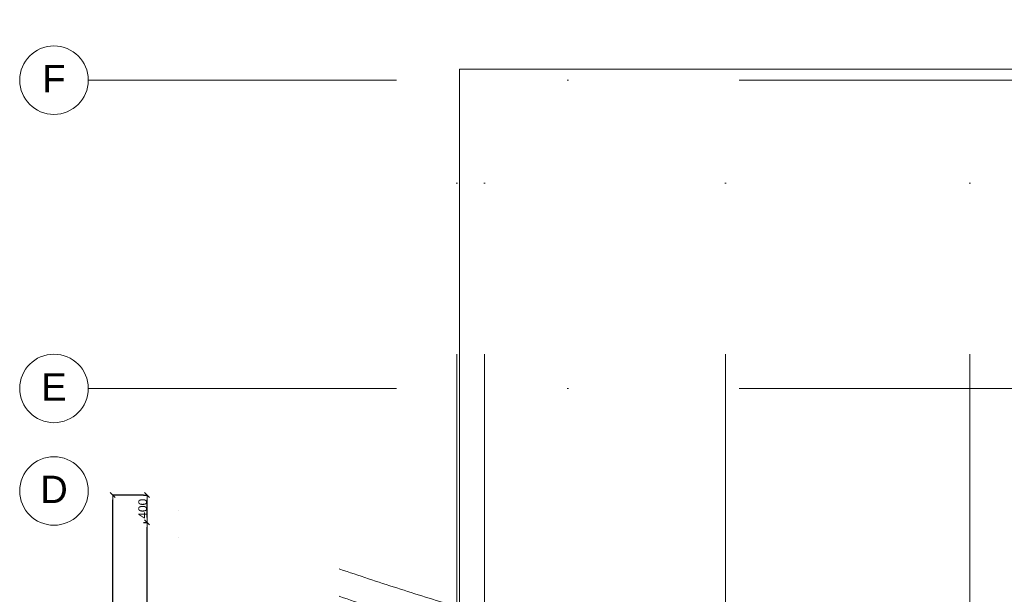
# Model space of a CAD drawing. Extents: x -238422 to 258194, y -34825 to 126331.
# Tile 13 of 239: x -224947 to -210579, y 53146 to 61534. Entities that reach past the tile are written whole.
import ezdxf

# ---------------------------------------------------------------- set-up
doc = ezdxf.new("R2010")
doc.units = 0
doc.header["$LTSCALE"] = 50
doc.linetypes.add('_ .', pattern=[190, 90, -50, 0, -50])
doc.layers.get('0').update_dxf_attribs({"linetype": 'CONTINUOUS'})
doc.layers.get('Defpoints').update_dxf_attribs({"linetype": 'CONTINUOUS'})
for name, color, linetype in [('A Stramien', 7, 'CONTINUOUS'), ('Tekst_dim 1_ 50', 7, 'CONTINUOUS'), ('WM5448--', 1, 'CONTINUOUS')]:
    doc.layers.add(name, color=color, linetype=linetype)
doc.styles.add('GENERATED_STYLE_1', font='ARIAL.TTF')
doc.dimstyles.new('GENERATED_STYLE__2', dxfattribs={"dimtxt": 125, "dimasz": 71.25, "dimexe": 0.18, "dimexo": 0, "dimgap": 0.09, "dimtad": 1, "dimdec": 0, "dimzin": 0, "dimdsep": 46, "dimtxsty": 'GENERATED_STYLE_1', "dimblk": 'ARROWHEAD_6', "dimblk1": 'ARROWHEAD_6', "dimblk2": 'ARROWHEAD_6', "dimcen": 0.09, "dimclrd": 1, "dimclre": 1, "dimclrt": 2, "dimadec": 1, "dimazin": 0, "dimtfac": 1, "dimtdec": 4, "dimtmove": 0, "dimatfit": 3, "dimfxl": 0, "dimtolj": 1, "dimtzin": 0, "dimarcsym": 0})

# ---------------------------------------------------------------- blocks, each defined once
blk = doc.blocks.new('ARROWHEAD_6')
at = {"color": 0, "linetype": 'Continuous', "lineweight": 0}
for p, q in [((0, 0), (-1, 0)), ((-0.5, -0.5), (0.5, 0.5))]:
    blk.add_line(p, q, dxfattribs=at)
blk = doc.blocks.new('*D2636')
at = {"layer": 'Defpoints', "color": 0, "linetype": 'Continuous', "transparency": 16777216}
for p in [(-259181, 84356), (-259131, 84356), (-259181, 78956)]:
    blk.add_point(p, dxfattribs=at)
at = {"layer": 'Tekst_dim 1_ 50', "color": 1, "linetype": 'Continuous', "lineweight": -2, "transparency": 16777216}
for p, q in [((-259181, 84356), (-259130, 84356)), ((-259131, 79027), (-259131, 84285)), ((-259181, 78956), (-259130, 78956))]:
    blk.add_line(p, q, dxfattribs=at)
at = {"layer": 'Tekst_dim 1_ 50', "color": 1, "linetype": 'Continuous', "lineweight": -2, "transparency": 16777216, "xscale": 71.25, "yscale": 71.25, "zscale": 71.25}
for p, rotation in [((-259131, 84356), 90), ((-259131, 78956), 270)]:
    blk.add_blockref('ARROWHEAD_6', p, dxfattribs=dict(at, rotation=rotation))
at = {"layer": 'Tekst_dim 1_ 50', "color": 2, "linetype": 'Continuous', "lineweight": 0, "transparency": 16777216, "insert": (-259194, 81656), "char_height": 125, "attachment_point": 5, "rotation": 90, "style": 'GENERATED_STYLE_1'}
blk.add_mtext('\\A1;5400', dxfattribs=at)
blk = doc.blocks.new('*D2637')
at = {"layer": 'Defpoints', "color": 0, "linetype": 'Continuous', "transparency": 16777216}
for p in [(-259181, 84756), (-259131, 84756), (-259181, 84356)]:
    blk.add_point(p, dxfattribs=at)
at = {"layer": 'Tekst_dim 1_ 50', "color": 1, "linetype": 'Continuous', "lineweight": -2, "transparency": 16777216}
for p, q in [((-259181, 84756), (-259130, 84756)), ((-259131, 84427), (-259131, 84685)), ((-259181, 84356), (-259130, 84356))]:
    blk.add_line(p, q, dxfattribs=at)
at = {"layer": 'Tekst_dim 1_ 50', "color": 1, "linetype": 'Continuous', "lineweight": -2, "transparency": 16777216, "xscale": 71.25, "yscale": 71.25, "zscale": 71.25}
for p, rotation in [((-259131, 84756), 90), ((-259131, 84356), 270)]:
    blk.add_blockref('ARROWHEAD_6', p, dxfattribs=dict(at, rotation=rotation))
at = {"layer": 'Tekst_dim 1_ 50', "color": 2, "linetype": 'Continuous', "lineweight": 0, "transparency": 16777216, "insert": (-259194, 84556), "char_height": 125, "attachment_point": 5, "rotation": 90, "style": 'GENERATED_STYLE_1'}
blk.add_mtext('\\A1;400', dxfattribs=at)
blk = doc.blocks.new('*D2638')
at = {"layer": 'Defpoints', "color": 0, "linetype": 'Continuous', "transparency": 16777216}
for p in [(-259631, 84756), (-259181, 84756), (-259181, 71356)]:
    blk.add_point(p, dxfattribs=at)
at = {"layer": 'Tekst_dim 1_ 50', "color": 1, "linetype": 'Continuous', "lineweight": -2, "transparency": 16777216}
for p, q in [((-259181, 84756), (-259631, 84756)), ((-259631, 71427), (-259631, 84685)), ((-259181, 71356), (-259631, 71356))]:
    blk.add_line(p, q, dxfattribs=at)
at = {"layer": 'Tekst_dim 1_ 50', "color": 1, "linetype": 'Continuous', "lineweight": -2, "transparency": 16777216, "xscale": 71.25, "yscale": 71.25, "zscale": 71.25}
for p, rotation in [((-259631, 84756), 90), ((-259631, 71356), 270)]:
    blk.add_blockref('ARROWHEAD_6', p, dxfattribs=dict(at, rotation=rotation))
at = {"layer": 'Tekst_dim 1_ 50', "color": 2, "linetype": 'Continuous', "lineweight": 0, "transparency": 16777216, "insert": (-259695, 78056), "char_height": 125, "attachment_point": 5, "rotation": 90, "style": 'GENERATED_STYLE_1'}
blk.add_mtext('\\A1;13400', dxfattribs=at)
blk = doc.blocks.new('dasg')
at = {"color": 1, "linetype": 'Continuous', "lineweight": 0, "flags": 128}
blk.add_lwpolyline([(-254569.7, 83152.6), (-254569.7, 90974.5), (-221408.7, 90974.5), (-221408.7, 82625.5)], dxfattribs=at)
at = {"layer": 'A Stramien', "color": 9, "linetype": '_ .', "lineweight": 0}
for p, q in [((-259988.9, 90811.9), (-220628.2, 90811.9)), ((-259988.9, 86311.9), (-220628.2, 86311.9))]:
    blk.add_line(p, q, dxfattribs=at)
at = {"layer": 'A Stramien', "color": 9, "linetype": '_ .', "lineweight": 0, "flags": 128}
for points in [[(-254607.9, 63309.5), (-254607.9, 93947.6)], [(-254207.9, 63309.5), (-254207.9, 93947.6)], [(-250690.9, 63309.5), (-250690.9, 93947.6)], [(-247124.9, 63309.5), (-247124.9, 93947.6)]]:
    blk.add_lwpolyline(points, dxfattribs=at)
for points in [[(-214381.2, 83692), (-232630.2, 80887.9, -0.123), (-260004.1, 85070.4)], [(-214381.2, 83292), (-232630.2, 80487.9, -0.123), (-260004.1, 84670.4)]]:
    blk.add_lwpolyline(points, format="xyb", dxfattribs=at)
at = {"layer": 'A Stramien', "color": 1, "linetype": 'Continuous', "lineweight": 0, "flags": 128}
for points in [[(-259180.6, 84756.1), (-259130.6, 84756.1)], [(-259180.6, 84356.1), (-259130.6, 84356.1)]]:
    blk.add_lwpolyline(points, dxfattribs=at)
at = {"layer": 'A Stramien', "color": 9, "linetype": 'Continuous', "lineweight": 0}
for centre in [(-260488.9, 90811.9), (-260488.9, 86311.9), (-260488.9, 84815.5)]:
    blk.add_circle(centre, 500, dxfattribs=at)
at = {"layer": 'A Stramien', "color": 9, "linetype": 'Continuous', "lineweight": 0, "char_height": 400, "attachment_point": 5, "style": 'GENERATED_STYLE_1'}
for s, insert in [('{F}', (-260488.9, 90834.7)), ('{E}', (-260488.9, 86334.7)), ('{D}', (-260488.9, 84838.3))]:
    blk.add_mtext(s, dxfattribs=dict(at, insert=insert))
at = {"layer": 'Tekst_dim 1_ 50', "color": 1, "linetype": 'Continuous', "lineweight": 0}
for base, p1, p2, picture, middle in [((-259630.6, 84756.1), (-259180.6, 71356.1), (-259180.6, 84756.1), '*D2638', (-259694.5, 78056.1)), ((-259130.6, 84756.1), (-259180.6, 84356.1), (-259180.6, 84756.1), '*D2637', (-259194.5, 84556.1)), ((-259130.6, 84356.1), (-259180.6, 78956.1), (-259180.6, 84356.1), '*D2636', (-259194.5, 81656.1))]:
    dim = blk.add_linear_dim(base=base, p1=p1, p2=p2, angle=90, dimstyle='GENERATED_STYLE__2', dxfattribs=at)
    dim.commit()
    dim.dimension.update_dxf_attribs({"geometry": picture, "text_midpoint": middle})

msp = doc.modelspace()

# ---------------------------------------------------------------- block references
at = {"layer": 'WM5448--'}
msp.add_blockref('dasg', (36041.72169, -30160.8573), dxfattribs=at)

doc.saveas('drawing.dxf')
